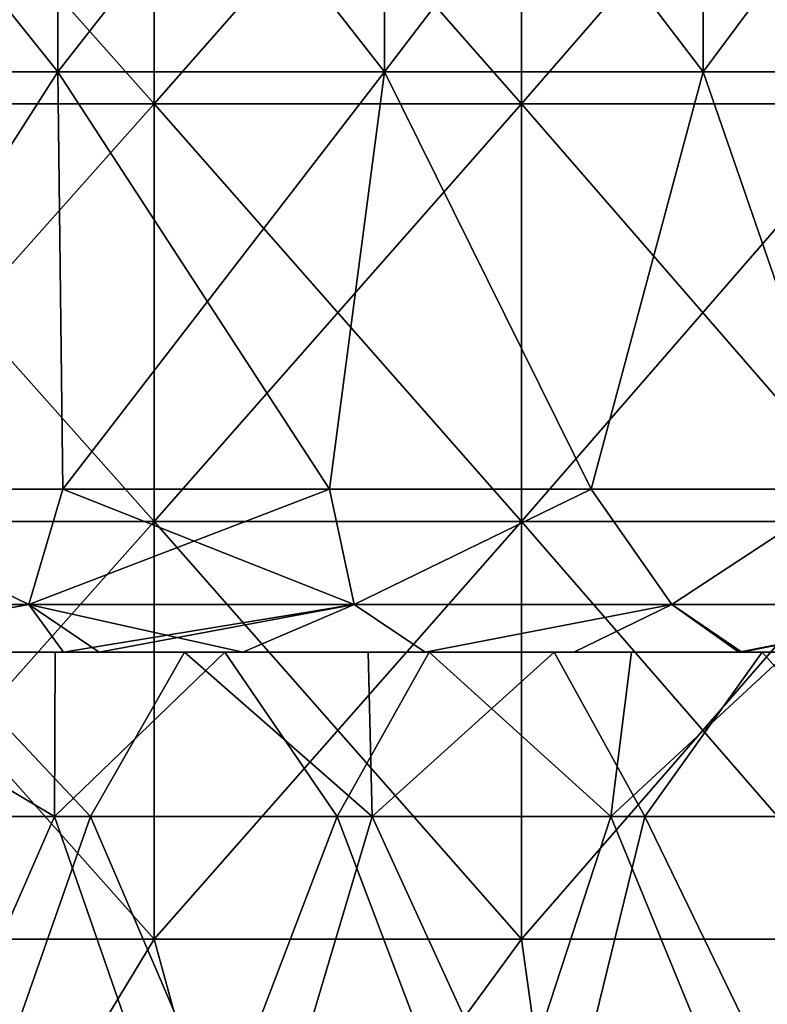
# Model space of a CAD drawing. Header units: inches. Extents: x -3.56 to 3.56, y -0.38 to 0.62.
# Tile 201 of 256: x 1.62 to 1.77, y 0.06 to 0.25. Entities that reach past the tile are written whole.
import ezdxf

# ---------------------------------------------------------------- set-up
doc = ezdxf.new("R2010")
doc.units = ezdxf.units.IN
doc.header["$LTSCALE"] = 65.185185
doc.header["$MEASUREMENT"] = 0
for name, color, linetype in [('10', 7, 'CONTINUOUS'), ('2', 7, 'CONTINUOUS'), ('3', 7, 'CONTINUOUS'), ('4', 7, 'CONTINUOUS'), ('52', 7, 'CONTINUOUS'), ('53', 7, 'CONTINUOUS'), ('54', 7, 'CONTINUOUS'), ('9', 7, 'CONTINUOUS')]:
    doc.layers.add(name, color=color, linetype=linetype)

msp = doc.modelspace()

# ---------------------------------------------------------------- linework, layer by layer
at = {"layer": '10', "color": 13, "linetype": 'Continuous', "true_color": 0xd67263}
for points in [[(1.57428, 0.0935, 1.77828), (1.5771, 0.125, 1.77576), (1.63012, 0.0935, 1.72724), (1.57428, 0.0935, 1.77828)], [(1.5771, 0.125, 1.77576), (1.63026, 0.125, 1.72709), (1.63012, 0.0935, 1.72724), (1.5771, 0.125, 1.77576)], [(1.63705, 0.0935, -1.72067), (1.60738, 0.125, -1.74841), (1.58141, 0.0935, -1.77193), (1.63705, 0.0935, -1.72067)], [(1.65506, 0.125, -1.70334), (1.60738, 0.125, -1.74841), (1.63705, 0.0935, -1.72067), (1.65506, 0.125, -1.70334)], [(1.63026, 0.125, 1.72709), (1.66282, 0.125, 1.69577), (1.63012, 0.0935, 1.72724), (1.63026, 0.125, 1.72709)], [(1.63012, 0.0935, 1.72724), (1.66282, 0.125, 1.69577), (1.6843, 0.0935, 1.67444), (1.63012, 0.0935, 1.72724)], [(1.69102, 0.0935, -1.66766), (1.65506, 0.125, -1.70334), (1.63705, 0.0935, -1.72067), (1.69102, 0.0935, -1.66766)], [(1.69027, 0.125, -1.66839), (1.65506, 0.125, -1.70334), (1.69102, 0.0935, -1.66766), (1.69027, 0.125, -1.66839)], [(1.66282, 0.125, 1.69577), (1.70194, 0.125, 1.6565), (1.6843, 0.0935, 1.67444), (1.66282, 0.125, 1.69577)], [(1.6843, 0.0935, 1.67444), (1.70194, 0.125, 1.6565), (1.73678, 0.0935, 1.61995), (1.6843, 0.0935, 1.67444)], [(1.72591, 0.125, -1.63149), (1.69027, 0.125, -1.66839), (1.69102, 0.0935, -1.66766), (1.72591, 0.125, -1.63149)], [(1.74328, 0.0935, -1.61295), (1.72591, 0.125, -1.63149), (1.69102, 0.0935, -1.66766), (1.74328, 0.0935, -1.61295)], [(1.70194, 0.125, 1.6565), (1.74073, 0.125, 1.61567), (1.73678, 0.0935, 1.61995), (1.70194, 0.125, 1.6565)], [(1.76578, 0.125, -1.58825), (1.72591, 0.125, -1.63149), (1.74328, 0.0935, -1.61295), (1.76578, 0.125, -1.58825)], [(1.74073, 0.125, 1.61567), (1.77079, 0.125, 1.58266), (1.73678, 0.0935, 1.61995), (1.74073, 0.125, 1.61567)], [(1.73678, 0.0935, 1.61995), (1.77079, 0.125, 1.58266), (1.78749, 0.0935, 1.56381), (1.73678, 0.0935, 1.61995)], [(1.79376, 0.0935, -1.55661), (1.76578, 0.125, -1.58825), (1.74328, 0.0935, -1.61295), (1.79376, 0.0935, -1.55661)], [(1.79373, 0.125, -1.55662), (1.76578, 0.125, -1.58825), (1.79376, 0.0935, -1.55661), (1.79373, 0.125, -1.55662)]]:
    msp.add_3dface(points, dxfattribs=at)
at = {"layer": '2', "color": 13, "linetype": 'Continuous', "true_color": 0xd67263}
for points in [[(1.64923, 0.23014, -3.15776), (1.578, 0.23014, -3.19395), (1.64923, 0.31022, -3.15776), (1.64923, 0.23014, -3.15776)], [(1.64923, 0.31022, -3.15776), (1.578, 0.23014, -3.19395), (1.578, 0.31022, -3.19395), (1.64923, 0.31022, -3.15776)], [(1.578, 0.23014, 3.19395), (1.64923, 0.23014, 3.15776), (1.578, 0.31022, 3.19395), (1.578, 0.23014, 3.19395)], [(1.578, 0.31022, 3.19395), (1.64923, 0.23014, 3.15776), (1.64923, 0.31022, 3.15776), (1.578, 0.31022, 3.19395)], [(1.71963, 0.23014, -3.11998), (1.64923, 0.23014, -3.15776), (1.71963, 0.31022, -3.11998), (1.71963, 0.23014, -3.11998)], [(1.71963, 0.31022, -3.11998), (1.64923, 0.23014, -3.15776), (1.64923, 0.31022, -3.15776), (1.71963, 0.31022, -3.11998)], [(1.64923, 0.23014, 3.15776), (1.71963, 0.23014, 3.11998), (1.64923, 0.31022, 3.15776), (1.64923, 0.23014, 3.15776)], [(1.64923, 0.31022, 3.15776), (1.71963, 0.23014, 3.11998), (1.71963, 0.31022, 3.11998), (1.64923, 0.31022, 3.15776)], [(1.78917, 0.23014, -3.08063), (1.71963, 0.23014, -3.11998), (1.78917, 0.31022, -3.08063), (1.78917, 0.23014, -3.08063)], [(1.78917, 0.31022, -3.08063), (1.71963, 0.23014, -3.11998), (1.71963, 0.31022, -3.11998), (1.78917, 0.31022, -3.08063)], [(1.71963, 0.23014, 3.11998), (1.78917, 0.23014, 3.08063), (1.71963, 0.31022, 3.11998), (1.71963, 0.23014, 3.11998)], [(1.71963, 0.31022, 3.11998), (1.78917, 0.23014, 3.08063), (1.78917, 0.31022, 3.08063), (1.71963, 0.31022, 3.11998)], [(1.64923, 0.15006, -3.15776), (1.578, 0.15006, -3.19395), (1.64923, 0.23014, -3.15776), (1.64923, 0.15006, -3.15776)], [(1.64923, 0.23014, -3.15776), (1.578, 0.15006, -3.19395), (1.578, 0.23014, -3.19395), (1.64923, 0.23014, -3.15776)], [(1.578, 0.15006, 3.19395), (1.64923, 0.15006, 3.15776), (1.578, 0.23014, 3.19395), (1.578, 0.15006, 3.19395)], [(1.578, 0.23014, 3.19395), (1.64923, 0.15006, 3.15776), (1.64923, 0.23014, 3.15776), (1.578, 0.23014, 3.19395)], [(1.71963, 0.15006, -3.11998), (1.64923, 0.15006, -3.15776), (1.71963, 0.23014, -3.11998), (1.71963, 0.15006, -3.11998)], [(1.71963, 0.23014, -3.11998), (1.64923, 0.15006, -3.15776), (1.64923, 0.23014, -3.15776), (1.71963, 0.23014, -3.11998)], [(1.64923, 0.15006, 3.15776), (1.71963, 0.15006, 3.11998), (1.64923, 0.23014, 3.15776), (1.64923, 0.15006, 3.15776)], [(1.64923, 0.23014, 3.15776), (1.71963, 0.15006, 3.11998), (1.71963, 0.23014, 3.11998), (1.64923, 0.23014, 3.15776)], [(1.78917, 0.15006, -3.08063), (1.71963, 0.15006, -3.11998), (1.78917, 0.23014, -3.08063), (1.78917, 0.15006, -3.08063)], [(1.78917, 0.23014, -3.08063), (1.71963, 0.15006, -3.11998), (1.71963, 0.23014, -3.11998), (1.78917, 0.23014, -3.08063)], [(1.71963, 0.15006, 3.11998), (1.78917, 0.15006, 3.08063), (1.71963, 0.23014, 3.11998), (1.71963, 0.15006, 3.11998)], [(1.71963, 0.23014, 3.11998), (1.78917, 0.15006, 3.08063), (1.78917, 0.23014, 3.08063), (1.71963, 0.23014, 3.11998)], [(1.64923, 0.06998, -3.15776), (1.578, 0.06998, -3.19395), (1.64923, 0.15006, -3.15776), (1.64923, 0.06998, -3.15776)], [(1.64923, 0.15006, -3.15776), (1.578, 0.06998, -3.19395), (1.578, 0.15006, -3.19395), (1.64923, 0.15006, -3.15776)], [(1.578, 0.06998, 3.19395), (1.64923, 0.06998, 3.15776), (1.578, 0.15006, 3.19395), (1.578, 0.06998, 3.19395)], [(1.578, 0.15006, 3.19395), (1.64923, 0.06998, 3.15776), (1.64923, 0.15006, 3.15776), (1.578, 0.15006, 3.19395)], [(1.71963, 0.06998, -3.11998), (1.64923, 0.06998, -3.15776), (1.71963, 0.15006, -3.11998), (1.71963, 0.06998, -3.11998)], [(1.71963, 0.15006, -3.11998), (1.64923, 0.06998, -3.15776), (1.64923, 0.15006, -3.15776), (1.71963, 0.15006, -3.11998)], [(1.64923, 0.06998, 3.15776), (1.71963, 0.06998, 3.11998), (1.64923, 0.15006, 3.15776), (1.64923, 0.06998, 3.15776)], [(1.64923, 0.15006, 3.15776), (1.71963, 0.06998, 3.11998), (1.71963, 0.15006, 3.11998), (1.64923, 0.15006, 3.15776)], [(1.78917, 0.06998, -3.08063), (1.71963, 0.06998, -3.11998), (1.78917, 0.15006, -3.08063), (1.78917, 0.06998, -3.08063)], [(1.78917, 0.15006, -3.08063), (1.71963, 0.06998, -3.11998), (1.71963, 0.15006, -3.11998), (1.78917, 0.15006, -3.08063)], [(1.71963, 0.06998, 3.11998), (1.78917, 0.06998, 3.08063), (1.71963, 0.15006, 3.11998), (1.71963, 0.06998, 3.11998)], [(1.71963, 0.15006, 3.11998), (1.78917, 0.06998, 3.08063), (1.78917, 0.15006, 3.08063), (1.71963, 0.15006, 3.11998)], [(1.64923, 0.06998, -3.15776), (1.60673, 0, -3.1796), (1.578, 0.06998, -3.19395), (1.64923, 0.06998, -3.15776)], [(1.64923, 0.06998, 3.15776), (1.578, 0.06998, 3.19395), (1.60673, 0, 3.1796), (1.64923, 0.06998, 3.15776)], [(1.6684, 0, -3.14768), (1.60673, 0, -3.1796), (1.64923, 0.06998, -3.15776), (1.6684, 0, -3.14768)], [(1.6684, 0, 3.14768), (1.64923, 0.06998, 3.15776), (1.60673, 0, 3.1796), (1.6684, 0, 3.14768)], [(1.71963, 0.06998, -3.11998), (1.6684, 0, -3.14768), (1.64923, 0.06998, -3.15776), (1.71963, 0.06998, -3.11998)], [(1.71963, 0.06998, 3.11998), (1.64923, 0.06998, 3.15776), (1.6684, 0, 3.14768), (1.71963, 0.06998, 3.11998)], [(1.72943, 0, -3.11456), (1.6684, 0, -3.14768), (1.71963, 0.06998, -3.11998), (1.72943, 0, -3.11456)], [(1.72943, 0, 3.11456), (1.71963, 0.06998, 3.11998), (1.6684, 0, 3.14768), (1.72943, 0, 3.11456)], [(1.78917, 0.06998, -3.08063), (1.72943, 0, -3.11456), (1.71963, 0.06998, -3.11998), (1.78917, 0.06998, -3.08063)], [(1.78917, 0.06998, 3.08063), (1.71963, 0.06998, 3.11998), (1.72943, 0, 3.11456), (1.78917, 0.06998, 3.08063)], [(1.7898, 0, -3.08026), (1.72943, 0, -3.11456), (1.78917, 0.06998, -3.08063), (1.7898, 0, -3.08026)], [(1.7898, 0, 3.08026), (1.78917, 0.06998, 3.08063), (1.72943, 0, 3.11456), (1.7898, 0, 3.08026)]]:
    msp.add_3dface(points, dxfattribs=at)
at = {"layer": '3', "color": 13, "linetype": 'Continuous', "true_color": 0xd67263}
for points in [[(1.56676, 0.23625, -2.18356), (1.63078, 0.23625, -2.13617), (1.56676, 0.31633, -2.18356), (1.56676, 0.23625, -2.18356)], [(1.56676, 0.31633, -2.18356), (1.63078, 0.23625, -2.13617), (1.63078, 0.31633, -2.13617), (1.56676, 0.31633, -2.18356)], [(1.63078, 0.23625, -2.13617), (1.69336, 0.23625, -2.08691), (1.63078, 0.31633, -2.13617), (1.63078, 0.23625, -2.13617)], [(1.63078, 0.31633, -2.13617), (1.69336, 0.23625, -2.08691), (1.69336, 0.31633, -2.08691), (1.63078, 0.31633, -2.13617)], [(1.69336, 0.23625, -2.08691), (1.75446, 0.23625, -2.03581), (1.69336, 0.31633, -2.08691), (1.69336, 0.23625, -2.08691)], [(1.69336, 0.31633, -2.08691), (1.75446, 0.23625, -2.03581), (1.75446, 0.31633, -2.03581), (1.69336, 0.31633, -2.08691)], [(1.75446, 0.23625, -2.03581), (1.81402, 0.23625, -1.98293), (1.75446, 0.31633, -2.03581), (1.75446, 0.23625, -2.03581)], [(1.75446, 0.31633, -2.03581), (1.81402, 0.23625, -1.98293), (1.81402, 0.31633, -1.98293), (1.75446, 0.31633, -2.03581)], [(1.56676, 0.23625, -2.18356), (1.57967, 0.15625, -2.17423), (1.63078, 0.23625, -2.13617), (1.56676, 0.23625, -2.18356)], [(1.57967, 0.15625, -2.17423), (1.63175, 0.15625, -2.13543), (1.63078, 0.23625, -2.13617), (1.57967, 0.15625, -2.17423)], [(1.63175, 0.15625, -2.13543), (1.68287, 0.15625, -2.09537), (1.63078, 0.23625, -2.13617), (1.63175, 0.15625, -2.13543)], [(1.63078, 0.23625, -2.13617), (1.68287, 0.15625, -2.09537), (1.69336, 0.23625, -2.08691), (1.63078, 0.23625, -2.13617)], [(1.68287, 0.15625, -2.09537), (1.73301, 0.15625, -2.0541), (1.69336, 0.23625, -2.08691), (1.68287, 0.15625, -2.09537)], [(1.69336, 0.23625, -2.08691), (1.73301, 0.15625, -2.0541), (1.75446, 0.23625, -2.03581), (1.69336, 0.23625, -2.08691)], [(1.73301, 0.15625, -2.0541), (1.78214, 0.15625, -2.01162), (1.75446, 0.23625, -2.03581), (1.73301, 0.15625, -2.0541)], [(1.75446, 0.23625, -2.03581), (1.78214, 0.15625, -2.01162), (1.81402, 0.23625, -1.98293), (1.75446, 0.23625, -2.03581)]]:
    msp.add_3dface(points, dxfattribs=at)
at = {"layer": '4', "color": 13, "linetype": 'Continuous', "true_color": 0xd67263}
for points in [[(1.63078, 0.23625, 2.13617), (1.56676, 0.23625, 2.18356), (1.63078, 0.31633, 2.13617), (1.63078, 0.23625, 2.13617)], [(1.56676, 0.23625, 2.18356), (1.56676, 0.31633, 2.18356), (1.63078, 0.31633, 2.13617), (1.56676, 0.23625, 2.18356)], [(1.69336, 0.23625, 2.08691), (1.63078, 0.23625, 2.13617), (1.69336, 0.31633, 2.08691), (1.69336, 0.23625, 2.08691)], [(1.63078, 0.23625, 2.13617), (1.63078, 0.31633, 2.13617), (1.69336, 0.31633, 2.08691), (1.63078, 0.23625, 2.13617)], [(1.75446, 0.23625, 2.03581), (1.69336, 0.23625, 2.08691), (1.75446, 0.31633, 2.03581), (1.75446, 0.23625, 2.03581)], [(1.69336, 0.23625, 2.08691), (1.69336, 0.31633, 2.08691), (1.75446, 0.31633, 2.03581), (1.69336, 0.23625, 2.08691)], [(1.81402, 0.23625, 1.98293), (1.75446, 0.23625, 2.03581), (1.81402, 0.31633, 1.98293), (1.81402, 0.23625, 1.98293)], [(1.75446, 0.23625, 2.03581), (1.75446, 0.31633, 2.03581), (1.81402, 0.31633, 1.98293), (1.75446, 0.23625, 2.03581)], [(1.63078, 0.23625, 2.13617), (1.57967, 0.15625, 2.17423), (1.56676, 0.23625, 2.18356), (1.63078, 0.23625, 2.13617)], [(1.63175, 0.15625, 2.13543), (1.57967, 0.15625, 2.17423), (1.63078, 0.23625, 2.13617), (1.63175, 0.15625, 2.13543)], [(1.69336, 0.23625, 2.08691), (1.63175, 0.15625, 2.13543), (1.63078, 0.23625, 2.13617), (1.69336, 0.23625, 2.08691)], [(1.68287, 0.15625, 2.09537), (1.63175, 0.15625, 2.13543), (1.69336, 0.23625, 2.08691), (1.68287, 0.15625, 2.09537)], [(1.73301, 0.15625, 2.0541), (1.68287, 0.15625, 2.09537), (1.69336, 0.23625, 2.08691), (1.73301, 0.15625, 2.0541)], [(1.75446, 0.23625, 2.03581), (1.73301, 0.15625, 2.0541), (1.69336, 0.23625, 2.08691), (1.75446, 0.23625, 2.03581)], [(1.78214, 0.15625, 2.01162), (1.73301, 0.15625, 2.0541), (1.75446, 0.23625, 2.03581), (1.78214, 0.15625, 2.01162)], [(1.81402, 0.23625, 1.98293), (1.78214, 0.15625, 2.01162), (1.75446, 0.23625, 2.03581), (1.81402, 0.23625, 1.98293)]]:
    msp.add_3dface(points, dxfattribs=at)
at = {"layer": '52', "color": 13, "linetype": 'Continuous', "true_color": 0xd67263}
for points in [[(1.62522, 0.13415, -2.1289), (1.57967, 0.15625, -2.17423), (1.56142, 0.13415, -2.17612), (1.62522, 0.13415, -2.1289)], [(1.63175, 0.15625, -2.13543), (1.57967, 0.15625, -2.17423), (1.62522, 0.13415, -2.1289), (1.63175, 0.15625, -2.13543)], [(1.68759, 0.13415, -2.0798), (1.63175, 0.15625, -2.13543), (1.62522, 0.13415, -2.1289), (1.68759, 0.13415, -2.0798)], [(1.68287, 0.15625, -2.09537), (1.63175, 0.15625, -2.13543), (1.68759, 0.13415, -2.0798), (1.68287, 0.15625, -2.09537)], [(1.73301, 0.15625, -2.0541), (1.68287, 0.15625, -2.09537), (1.68759, 0.13415, -2.0798), (1.73301, 0.15625, -2.0541)], [(1.74848, 0.13415, -2.02888), (1.73301, 0.15625, -2.0541), (1.68759, 0.13415, -2.0798), (1.74848, 0.13415, -2.02888)], [(1.78214, 0.15625, -2.01162), (1.73301, 0.15625, -2.0541), (1.74848, 0.13415, -2.02888), (1.78214, 0.15625, -2.01162)], [(1.80784, 0.13415, -1.97617), (1.78214, 0.15625, -2.01162), (1.74848, 0.13415, -2.02888), (1.80784, 0.13415, -1.97617)], [(1.5747, 0.125, -2.13912), (1.62522, 0.13415, -2.1289), (1.56142, 0.13415, -2.17612), (1.5747, 0.125, -2.13912)], [(1.5747, 0.125, -2.13912), (1.63872, 0.125, -2.09049), (1.62522, 0.13415, -2.1289), (1.5747, 0.125, -2.13912)], [(1.63872, 0.125, -2.09049), (1.66627, 0.125, -2.06861), (1.62522, 0.13415, -2.1289), (1.63872, 0.125, -2.09049)], [(1.66627, 0.125, -2.06861), (1.68759, 0.13415, -2.0798), (1.62522, 0.13415, -2.1289), (1.66627, 0.125, -2.06861)], [(1.66627, 0.125, -2.06861), (1.70116, 0.125, -2.04002), (1.68759, 0.13415, -2.0798), (1.66627, 0.125, -2.06861)], [(1.70116, 0.125, -2.04002), (1.74848, 0.13415, -2.02888), (1.68759, 0.13415, -2.0798), (1.70116, 0.125, -2.04002)], [(1.70116, 0.125, -2.04002), (1.76132, 0.125, -1.98832), (1.74848, 0.13415, -2.02888), (1.70116, 0.125, -2.04002)], [(1.76132, 0.125, -1.98832), (1.80784, 0.13415, -1.97617), (1.74848, 0.13415, -2.02888), (1.76132, 0.125, -1.98832)], [(1.76132, 0.125, -1.98832), (1.80153, 0.125, -1.95195), (1.80784, 0.13415, -1.97617), (1.76132, 0.125, -1.98832)]]:
    msp.add_3dface(points, dxfattribs=at)
at = {"layer": '53', "color": 13, "linetype": 'Continuous', "true_color": 0xd67263}
for points in [[(1.56142, 0.13415, 2.17612), (1.57967, 0.15625, 2.17423), (1.62522, 0.13415, 2.1289), (1.56142, 0.13415, 2.17612)], [(1.57967, 0.15625, 2.17423), (1.63175, 0.15625, 2.13543), (1.62522, 0.13415, 2.1289), (1.57967, 0.15625, 2.17423)], [(1.63175, 0.15625, 2.13543), (1.68287, 0.15625, 2.09537), (1.62522, 0.13415, 2.1289), (1.63175, 0.15625, 2.13543)], [(1.62522, 0.13415, 2.1289), (1.68287, 0.15625, 2.09537), (1.68759, 0.13415, 2.0798), (1.62522, 0.13415, 2.1289)], [(1.68287, 0.15625, 2.09537), (1.73301, 0.15625, 2.0541), (1.68759, 0.13415, 2.0798), (1.68287, 0.15625, 2.09537)], [(1.68759, 0.13415, 2.0798), (1.73301, 0.15625, 2.0541), (1.74848, 0.13415, 2.02888), (1.68759, 0.13415, 2.0798)], [(1.73301, 0.15625, 2.0541), (1.78214, 0.15625, 2.01162), (1.74848, 0.13415, 2.02888), (1.73301, 0.15625, 2.0541)], [(1.74848, 0.13415, 2.02888), (1.78214, 0.15625, 2.01162), (1.80784, 0.13415, 1.97617), (1.74848, 0.13415, 2.02888)], [(1.5747, 0.125, 2.13912), (1.56142, 0.13415, 2.17612), (1.62522, 0.13415, 2.1289), (1.5747, 0.125, 2.13912)], [(1.63184, 0.125, 2.09586), (1.5747, 0.125, 2.13912), (1.62522, 0.13415, 2.1289), (1.63184, 0.125, 2.09586)], [(1.63184, 0.125, 2.09586), (1.62522, 0.13415, 2.1289), (1.68759, 0.13415, 2.0798), (1.63184, 0.125, 2.09586)], [(1.63872, 0.125, 2.09049), (1.63184, 0.125, 2.09586), (1.68759, 0.13415, 2.0798), (1.63872, 0.125, 2.09049)], [(1.70116, 0.125, 2.04002), (1.63872, 0.125, 2.09049), (1.68759, 0.13415, 2.0798), (1.70116, 0.125, 2.04002)], [(1.70116, 0.125, 2.04002), (1.68759, 0.13415, 2.0798), (1.74848, 0.13415, 2.02888), (1.70116, 0.125, 2.04002)], [(1.72968, 0.125, 2.01591), (1.70116, 0.125, 2.04002), (1.74848, 0.13415, 2.02888), (1.72968, 0.125, 2.01591)], [(1.76188, 0.125, 1.98782), (1.72968, 0.125, 2.01591), (1.74848, 0.13415, 2.02888), (1.76188, 0.125, 1.98782)], [(1.76188, 0.125, 1.98782), (1.74848, 0.13415, 2.02888), (1.80784, 0.13415, 1.97617), (1.76188, 0.125, 1.98782)], [(1.8187, 0.125, 1.93595), (1.76188, 0.125, 1.98782), (1.80784, 0.13415, 1.97617), (1.8187, 0.125, 1.93595)]]:
    msp.add_3dface(points, dxfattribs=at)
at = {"layer": '54', "color": 13, "linetype": 'Continuous', "true_color": 0xd67263}
for points in [[(1.57428, 0.0935, 1.77828), (1.63012, 0.0935, 1.72724), (1.5976, 0.01924, 1.79736), (1.57428, 0.0935, 1.77828)], [(1.63705, 0.0935, -1.72067), (1.58141, 0.0935, -1.77193), (1.61098, 0.01924, -1.78538), (1.63705, 0.0935, -1.72067)], [(1.5976, 0.01924, 1.79736), (1.63012, 0.0935, 1.72724), (1.65596, 0.01924, 1.74374), (1.5976, 0.01924, 1.79736)], [(1.66894, 0.01924, -1.73132), (1.63705, 0.0935, -1.72067), (1.61098, 0.01924, -1.78538), (1.66894, 0.01924, -1.73132)], [(1.63012, 0.0935, 1.72724), (1.6843, 0.0935, 1.67444), (1.65596, 0.01924, 1.74374), (1.63012, 0.0935, 1.72724)], [(1.69102, 0.0935, -1.66766), (1.63705, 0.0935, -1.72067), (1.66894, 0.01924, -1.73132), (1.69102, 0.0935, -1.66766)], [(1.65596, 0.01924, 1.74374), (1.6843, 0.0935, 1.67444), (1.71252, 0.01924, 1.68822), (1.65596, 0.01924, 1.74374)], [(1.72508, 0.01924, -1.67539), (1.69102, 0.0935, -1.66766), (1.66894, 0.01924, -1.73132), (1.72508, 0.01924, -1.67539)], [(1.6843, 0.0935, 1.67444), (1.73678, 0.0935, 1.61995), (1.71252, 0.01924, 1.68822), (1.6843, 0.0935, 1.67444)], [(1.74328, 0.0935, -1.61295), (1.69102, 0.0935, -1.66766), (1.72508, 0.01924, -1.67539), (1.74328, 0.0935, -1.61295)], [(1.71252, 0.01924, 1.68822), (1.73678, 0.0935, 1.61995), (1.76722, 0.01924, 1.63088), (1.71252, 0.01924, 1.68822)], [(1.77935, 0.01924, -1.61763), (1.74328, 0.0935, -1.61295), (1.72508, 0.01924, -1.67539), (1.77935, 0.01924, -1.61763)], [(1.73678, 0.0935, 1.61995), (1.78749, 0.0935, 1.56381), (1.76722, 0.01924, 1.63088), (1.73678, 0.0935, 1.61995)], [(1.79376, 0.0935, -1.55661), (1.74328, 0.0935, -1.61295), (1.77935, 0.01924, -1.61763), (1.79376, 0.0935, -1.55661)]]:
    msp.add_3dface(points, dxfattribs=at)
at = {"layer": '9', "color": 13, "linetype": 'Continuous', "true_color": 0xd67263}
for points in [[(1.55283, 0.125, 2.09577), (1.5747, 0.125, 2.13912), (1.63184, 0.125, 2.09586), (1.55283, 0.125, 2.09577)], [(1.55283, 0.125, 2.09577), (1.63184, 0.125, 2.09586), (1.57412, 0.125, 2.01569), (1.55283, 0.125, 2.09577)], [(1.6305, 0.125, -1.90823), (1.60703, 0.125, -1.98831), (1.55817, 0.125, -1.90823), (1.6305, 0.125, -1.90823)], [(1.6305, 0.125, -1.90823), (1.55817, 0.125, -1.90823), (1.58414, 0.125, -1.82815), (1.6305, 0.125, -1.90823)], [(1.59006, 0.125, 1.93561), (1.57412, 0.125, 2.01569), (1.65179, 0.125, 2.01569), (1.59006, 0.125, 1.93561)], [(1.63184, 0.125, 2.09586), (1.63872, 0.125, 2.09049), (1.57412, 0.125, 2.01569), (1.63184, 0.125, 2.09586)], [(1.57412, 0.125, 2.01569), (1.63872, 0.125, 2.09049), (1.65179, 0.125, 2.01569), (1.57412, 0.125, 2.01569)], [(1.63872, 0.125, -2.09049), (1.5747, 0.125, -2.13912), (1.59473, 0.125, -2.06839), (1.63872, 0.125, -2.09049)], [(1.65649, 0.125, 1.77545), (1.63026, 0.125, 1.72709), (1.5771, 0.125, 1.77576), (1.65649, 0.125, 1.77545)], [(1.65649, 0.125, 1.77545), (1.5771, 0.125, 1.77576), (1.62153, 0.125, 1.85553), (1.65649, 0.125, 1.77545)], [(1.65264, 0.125, -1.82815), (1.6305, 0.125, -1.90823), (1.58414, 0.125, -1.82815), (1.65264, 0.125, -1.82815)], [(1.65264, 0.125, -1.82815), (1.58414, 0.125, -1.82815), (1.60738, 0.125, -1.74841), (1.65264, 0.125, -1.82815)], [(1.66618, 0.125, 1.93561), (1.62153, 0.125, 1.85553), (1.59006, 0.125, 1.93561), (1.66618, 0.125, 1.93561)], [(1.66618, 0.125, 1.93561), (1.59006, 0.125, 1.93561), (1.65179, 0.125, 2.01569), (1.66618, 0.125, 1.93561)], [(1.66627, 0.125, -2.06861), (1.63872, 0.125, -2.09049), (1.59473, 0.125, -2.06839), (1.66627, 0.125, -2.06861)], [(1.66627, 0.125, -2.06861), (1.59473, 0.125, -2.06839), (1.60703, 0.125, -1.98831), (1.66627, 0.125, -2.06861)], [(1.68417, 0.125, -1.98831), (1.66627, 0.125, -2.06861), (1.60703, 0.125, -1.98831), (1.68417, 0.125, -1.98831)], [(1.68417, 0.125, -1.98831), (1.60703, 0.125, -1.98831), (1.6305, 0.125, -1.90823), (1.68417, 0.125, -1.98831)], [(1.68554, 0.125, -1.74807), (1.65264, 0.125, -1.82815), (1.60738, 0.125, -1.74841), (1.68554, 0.125, -1.74807)], [(1.68554, 0.125, -1.74807), (1.60738, 0.125, -1.74841), (1.65506, 0.125, -1.70334), (1.68554, 0.125, -1.74807)], [(1.69119, 0.125, 1.85553), (1.65649, 0.125, 1.77545), (1.62153, 0.125, 1.85553), (1.69119, 0.125, 1.85553)], [(1.69119, 0.125, 1.85553), (1.62153, 0.125, 1.85553), (1.66618, 0.125, 1.93561), (1.69119, 0.125, 1.85553)], [(1.66282, 0.125, 1.69577), (1.63026, 0.125, 1.72709), (1.65649, 0.125, 1.77545), (1.66282, 0.125, 1.69577)], [(1.70283, 0.125, -1.90823), (1.68417, 0.125, -1.98831), (1.6305, 0.125, -1.90823), (1.70283, 0.125, -1.90823)], [(1.70283, 0.125, -1.90823), (1.6305, 0.125, -1.90823), (1.65264, 0.125, -1.82815), (1.70283, 0.125, -1.90823)], [(1.65179, 0.125, 2.01569), (1.63872, 0.125, 2.09049), (1.70116, 0.125, 2.04002), (1.65179, 0.125, 2.01569)], [(1.66618, 0.125, 1.93561), (1.65179, 0.125, 2.01569), (1.72968, 0.125, 2.01591), (1.66618, 0.125, 1.93561)], [(1.72968, 0.125, 2.01591), (1.65179, 0.125, 2.01569), (1.70116, 0.125, 2.04002), (1.72968, 0.125, 2.01591)], [(1.72115, 0.125, -1.82815), (1.70283, 0.125, -1.90823), (1.65264, 0.125, -1.82815), (1.72115, 0.125, -1.82815)], [(1.72115, 0.125, -1.82815), (1.65264, 0.125, -1.82815), (1.68554, 0.125, -1.74807), (1.72115, 0.125, -1.82815)], [(1.68554, 0.125, -1.74807), (1.65506, 0.125, -1.70334), (1.69027, 0.125, -1.66839), (1.68554, 0.125, -1.74807)], [(1.73618, 0.125, 1.77545), (1.66282, 0.125, 1.69577), (1.65649, 0.125, 1.77545), (1.73618, 0.125, 1.77545)], [(1.73618, 0.125, 1.77545), (1.65649, 0.125, 1.77545), (1.69119, 0.125, 1.85553), (1.73618, 0.125, 1.77545)], [(1.73886, 0.125, 1.69537), (1.70194, 0.125, 1.6565), (1.66282, 0.125, 1.69577), (1.73886, 0.125, 1.69537)], [(1.73886, 0.125, 1.69537), (1.66282, 0.125, 1.69577), (1.73618, 0.125, 1.77545), (1.73886, 0.125, 1.69537)], [(1.74231, 0.125, 1.93561), (1.69119, 0.125, 1.85553), (1.66618, 0.125, 1.93561), (1.74231, 0.125, 1.93561)], [(1.74231, 0.125, 1.93561), (1.66618, 0.125, 1.93561), (1.72968, 0.125, 2.01591), (1.74231, 0.125, 1.93561)], [(1.70116, 0.125, -2.04002), (1.66627, 0.125, -2.06861), (1.68417, 0.125, -1.98831), (1.70116, 0.125, -2.04002)], [(1.76132, 0.125, -1.98832), (1.70116, 0.125, -2.04002), (1.68417, 0.125, -1.98831), (1.76132, 0.125, -1.98832)], [(1.76132, 0.125, -1.98832), (1.68417, 0.125, -1.98831), (1.70283, 0.125, -1.90823), (1.76132, 0.125, -1.98832)], [(1.76406, 0.125, -1.74807), (1.72115, 0.125, -1.82815), (1.68554, 0.125, -1.74807), (1.76406, 0.125, -1.74807)], [(1.76406, 0.125, -1.74807), (1.68554, 0.125, -1.74807), (1.69027, 0.125, -1.66839), (1.76406, 0.125, -1.74807)], [(1.76531, 0.125, -1.66799), (1.76406, 0.125, -1.74807), (1.69027, 0.125, -1.66839), (1.76531, 0.125, -1.66799)], [(1.76531, 0.125, -1.66799), (1.69027, 0.125, -1.66839), (1.72591, 0.125, -1.63149), (1.76531, 0.125, -1.66799)], [(1.76085, 0.125, 1.85553), (1.73618, 0.125, 1.77545), (1.69119, 0.125, 1.85553), (1.76085, 0.125, 1.85553)], [(1.76085, 0.125, 1.85553), (1.69119, 0.125, 1.85553), (1.74231, 0.125, 1.93561), (1.76085, 0.125, 1.85553)], [(1.74073, 0.125, 1.61567), (1.70194, 0.125, 1.6565), (1.73886, 0.125, 1.69537), (1.74073, 0.125, 1.61567)], [(1.77516, 0.125, -1.90823), (1.76132, 0.125, -1.98832), (1.70283, 0.125, -1.90823), (1.77516, 0.125, -1.90823)], [(1.77516, 0.125, -1.90823), (1.70283, 0.125, -1.90823), (1.72115, 0.125, -1.82815), (1.77516, 0.125, -1.90823)], [(1.78965, 0.125, -1.82815), (1.77516, 0.125, -1.90823), (1.72115, 0.125, -1.82815), (1.78965, 0.125, -1.82815)], [(1.78965, 0.125, -1.82815), (1.72115, 0.125, -1.82815), (1.76406, 0.125, -1.74807), (1.78965, 0.125, -1.82815)], [(1.76531, 0.125, -1.66799), (1.72591, 0.125, -1.63149), (1.76578, 0.125, -1.58825), (1.76531, 0.125, -1.66799)], [(1.74231, 0.125, 1.93561), (1.72968, 0.125, 2.01591), (1.76188, 0.125, 1.98782), (1.74231, 0.125, 1.93561)], [(1.81588, 0.125, 1.77545), (1.73886, 0.125, 1.69537), (1.73618, 0.125, 1.77545), (1.81588, 0.125, 1.77545)], [(1.81588, 0.125, 1.77545), (1.73618, 0.125, 1.77545), (1.76085, 0.125, 1.85553), (1.81588, 0.125, 1.77545)], [(1.81524, 0.125, 1.69537), (1.74073, 0.125, 1.61567), (1.73886, 0.125, 1.69537), (1.81524, 0.125, 1.69537)], [(1.81524, 0.125, 1.69537), (1.73886, 0.125, 1.69537), (1.81588, 0.125, 1.77545), (1.81524, 0.125, 1.69537)], [(1.81392, 0.125, 1.61529), (1.77079, 0.125, 1.58266), (1.74073, 0.125, 1.61567), (1.81392, 0.125, 1.61529)], [(1.81392, 0.125, 1.61529), (1.74073, 0.125, 1.61567), (1.81524, 0.125, 1.69537), (1.81392, 0.125, 1.61529)], [(1.8187, 0.125, 1.93595), (1.76085, 0.125, 1.85553), (1.74231, 0.125, 1.93561), (1.8187, 0.125, 1.93595)], [(1.8187, 0.125, 1.93595), (1.74231, 0.125, 1.93561), (1.76188, 0.125, 1.98782), (1.8187, 0.125, 1.93595)], [(1.83051, 0.125, 1.85553), (1.81588, 0.125, 1.77545), (1.76085, 0.125, 1.85553), (1.83051, 0.125, 1.85553)], [(1.83051, 0.125, 1.85553), (1.76085, 0.125, 1.85553), (1.8187, 0.125, 1.93595), (1.83051, 0.125, 1.85553)], [(1.80153, 0.125, -1.95195), (1.76132, 0.125, -1.98832), (1.77516, 0.125, -1.90823), (1.80153, 0.125, -1.95195)], [(1.84257, 0.125, -1.74807), (1.78965, 0.125, -1.82815), (1.76406, 0.125, -1.74807), (1.84257, 0.125, -1.74807)], [(1.84257, 0.125, -1.74807), (1.76406, 0.125, -1.74807), (1.84071, 0.125, -1.66799), (1.84257, 0.125, -1.74807)], [(1.84071, 0.125, -1.66799), (1.76406, 0.125, -1.74807), (1.76531, 0.125, -1.66799), (1.84071, 0.125, -1.66799)], [(1.84071, 0.125, -1.66799), (1.76531, 0.125, -1.66799), (1.83814, 0.125, -1.58791), (1.84071, 0.125, -1.66799)], [(1.83814, 0.125, -1.58791), (1.76531, 0.125, -1.66799), (1.76578, 0.125, -1.58825), (1.83814, 0.125, -1.58791)], [(1.83814, 0.125, -1.58791), (1.76578, 0.125, -1.58825), (1.79373, 0.125, -1.55662), (1.83814, 0.125, -1.58791)]]:
    msp.add_3dface(points, dxfattribs=at)

doc.saveas('drawing.dxf')
